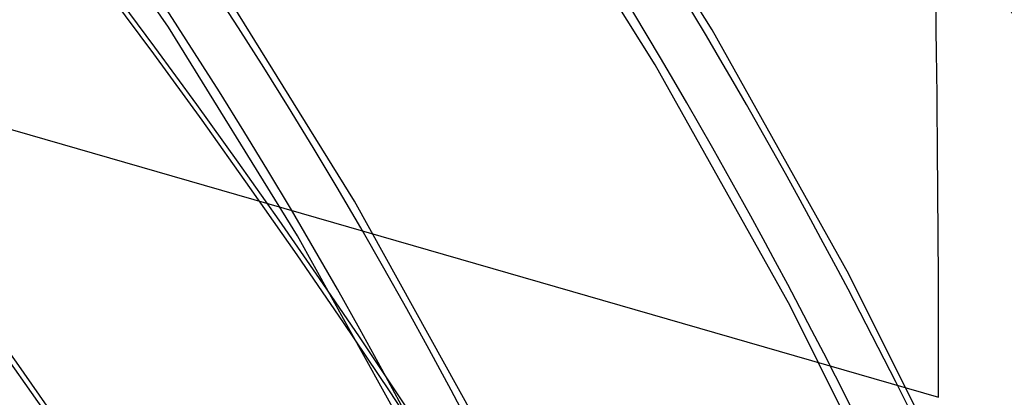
# Model space of a CAD drawing. Header units: millimetres. Extents: x -163 to 160, y -206 to 203.
# Tile 76 of 97: x 81 to 99, y 47 to 54. Entities that reach past the tile are written whole.
import ezdxf

# ---------------------------------------------------------------- set-up
doc = ezdxf.new("R2010")
doc.units = ezdxf.units.MM
doc.layers.add('MAIN-1', color=7, linetype='Continuous')
doc.layers.add('MAIN-2', color=7, linetype='Continuous')

msp = doc.modelspace()

# ---------------------------------------------------------------- linework, layer by layer
at = {"layer": 'MAIN-1'}
for centre, major_axis, start_param, end_param in [((-0.5, -0.433), (86.414, -99.783), 0.713724, 3.388402), ((-2.5, -2.165), (-83.796, 96.759), -2.427868, -0.857072), ((-27, -23.383), (-83.796, 96.759), -3.141592, -0.857072), ((-27, -23.383), (83.141, -96.003), 0, 2.284521)]:
    msp.add_ellipse(centre, major_axis=major_axis, ratio=0.75, start_param=start_param, end_param=end_param, dxfattribs=at)
at = {"layer": 'MAIN-2'}
for p, q in [((32.004, 65.817), (97.996, 46.767)), ((93.688, 53.759), (90.84, 58.326)), ((83.337, 53.81), (80.68, 57.69)), ((92.604, 53.096), (89.794, 57.605)), ((86.875, 50.502), (84.383, 54.531)), ((85.791, 49.841), (83.337, 53.81)), ((96.29, 49.109), (93.688, 53.759)), ((95.171, 48.507), (92.604, 53.096)), ((89.152, 46.402), (86.875, 50.502)), ((88.032, 45.803), (85.791, 49.841)), ((98.637, 44.399), (96.29, 49.109)), ((97.486, 43.86), (95.171, 48.507))]:
    msp.add_line(p, q, dxfattribs=at)
for centre, major_axis, ratio, start_param, end_param in [((0, 0), (-85.76, 99.027), 0.75, -2.427868, 0.713724), ((-2, -1.732), (-83.141, 96.003), 0.75, -2.427868, -0.857072), ((-87.004, -113.448), (102.62, 355.485), 0.433013, -0.982794, -0.900322), ((31.524, 27.3), (69.755, -80.546), 0.75, 0.713724, 1.463358), ((31.524, 27.3), (-64.102, 74.018), 0.75, -2.427868, -1.68139), ((31.524, 27.3), (63.27, -73.058), 0.75, 0.713724, 1.459691), ((5.924, 5.13), (-91.871, 106.083), 0.75, -2.427868, -1.668171), ((5.924, 5.13), (91.039, -105.123), 0.75, 0.713724, 1.473773), ((31.524, 27.3), (-57.617, 66.53), 0.75, -2.427868, -1.685774), ((31.524, 27.3), (56.785, -65.57), 0.75, 0.713724, 1.455185), ((31.524, 27.3), (-51.132, 59.042), 0.75, -2.427868, -1.69127), ((31.524, 27.3), (50.3, -58.082), 0.75, 0.713724, 1.449515), ((31.524, 27.3), (-44.647, 51.554), 0.75, -2.427868, -1.698365), ((31.524, 27.3), (43.815, -50.594), 0.75, 0.713724, 1.446046)]:
    msp.add_ellipse(centre, major_axis=major_axis, ratio=ratio, start_param=start_param, end_param=end_param, dxfattribs=at)

doc.saveas('drawing.dxf')
